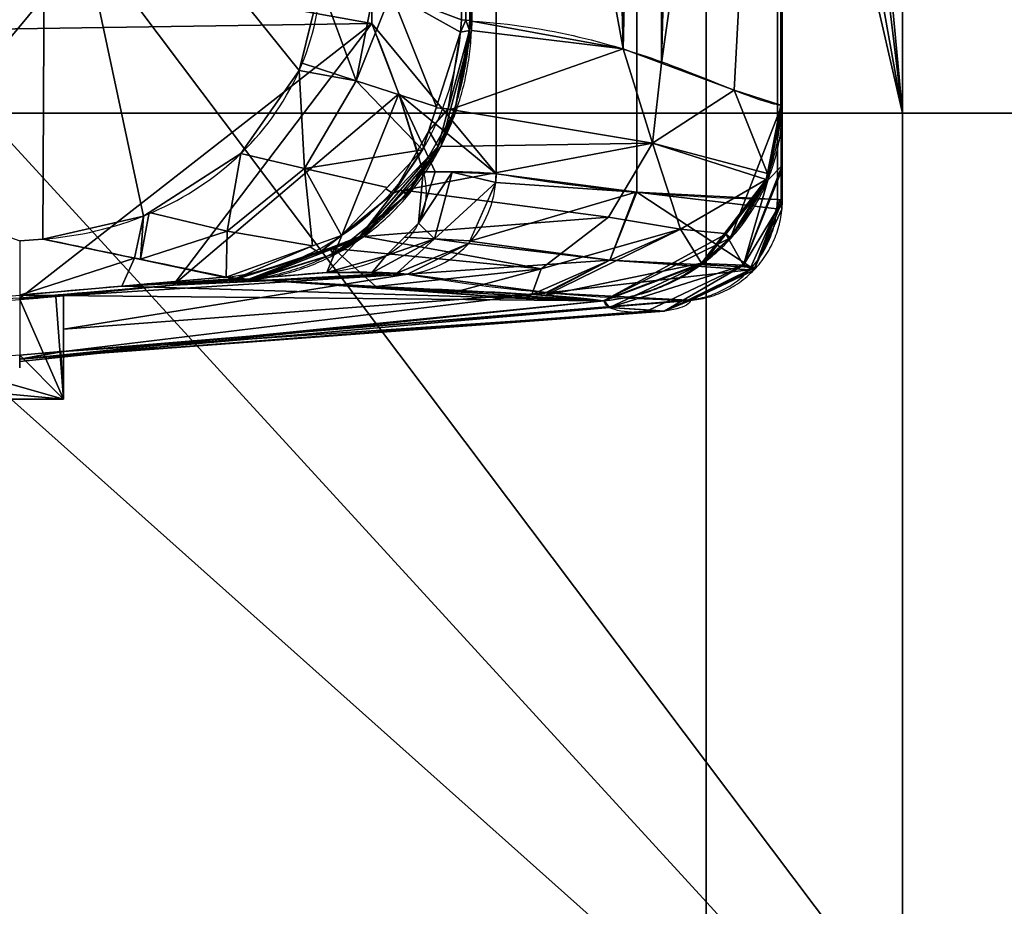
# Model space of a CAD drawing. Extents: x -271 to 271, y -255 to 247.
# Tile 13 of 21: x 87 to 185, y -167 to -79. Entities that reach past the tile are written whole.
import ezdxf

# ---------------------------------------------------------------- set-up
doc = ezdxf.new("R2010")
doc.units = 0
doc.header["$MEASUREMENT"] = 0
doc.layers.add('1', color=7, linetype='Continuous')

# ---------------------------------------------------------------- blocks, each defined once
blk = doc.blocks.new('UG_SURFACE_001')
at = {"layer": '1', "color": 253, "linetype": 'Continuous'}
for points in [[(148.407772, 96.467875, 220.840856), (162.328482, 97.19684, 282.892466), (162.328482, -97.196832, 282.892466), (148.369968, -96.464418, 220.672369)], [(148.369968, -96.464418, 220.672369), (134.416431, -94.640121, 158.474401), (134.491995, 94.652161, 158.811212), (148.407772, 96.467875, 220.840856)], [(134.416431, -94.640121, 158.474401), (134.454221, 94.646536, 158.642799), (134.491995, 94.652161, 158.811212)], [(134.416431, -94.640121, 158.474401), (134.416431, 94.640911, 158.474401), (134.454221, 94.646536, 158.642799)]]:
    blk.add_3dface(points, dxfattribs=at)
blk = doc.blocks.new('UG_SURFACE_002')
at = {"layer": '1', "color": 253, "linetype": 'Continuous'}
for points in [[(2.599296, -58.237486, 126.98698), (2.599296, 58.237486, 126.98698), (122.076303, 79.747923, 137.439862), (122.076303, -79.747923, 137.439862)], [(122.076303, -79.747923, 137.439862), (2.599296, -81.508912, 126.98698), (2.599296, -58.237486, 126.98698)]]:
    blk.add_3dface(points, dxfattribs=at)
blk = doc.blocks.new('UG_SURFACE_007')
at = {"layer": '1', "color": 253, "linetype": 'Continuous'}
for points in [[(53.733759, -89.256153, 637.263596), (89.674801, -53.097852, 634.119153), (89.674801, -53.097852, 637.797296)], [(54.022744, -89.123219, 641.475379), (53.733759, -89.256153, 637.263596), (89.674801, -53.097852, 637.797296)], [(89.674801, -53.097852, 637.797296), (89.674801, -53.097852, 641.475379), (54.022744, -89.123219, 641.475379)], [(53.737924, -89.211129, 641.475379), (5.592746, -104.070857, 641.475379), (53.631008, -89.359529, 637.272596)], [(53.631008, -89.359529, 637.272596), (53.733759, -89.256153, 637.263596), (53.737924, -89.211129, 641.475379)], [(54.022744, -89.123219, 641.475379), (53.737924, -89.211129, 641.475379), (53.733759, -89.256153, 637.263596)]]:
    blk.add_3dface(points, dxfattribs=at)
blk = doc.blocks.new('UG_SURFACE_019')
at = {"layer": '1', "color": 253, "linetype": 'Continuous'}
for points in [[(122.076303, -79.747923, 137.439862), (122.076303, 0, 137.439862), (134.416431, 0.000394, 158.474401), (134.416431, -94.640121, 158.474401)], [(134.416431, -94.640121, 158.474401), (124.760501, -86.708203, 140.102103), (122.076303, -79.747923, 137.439862)], [(128.376037, -94.422951, 144.655913), (127.184957, -94.425716, 143.002898), (124.760501, -86.708203, 140.102103)], [(124.760501, -86.708203, 140.102103), (134.416431, -94.640121, 158.474401), (128.376037, -94.422951, 144.655913)]]:
    blk.add_3dface(points, dxfattribs=at)
blk = doc.blocks.new('UG_SURFACE_021')
at = {"layer": '1', "color": 253, "linetype": 'Continuous'}
for points in [[(89.674801, -53.097852, 634.119153), (53.631008, -89.359529, 637.272596), (87.149374, -101.28285, 634.340107), (89.451857, -101.105139, 634.138703)], [(89.674801, -53.097852, 634.119153), (89.451857, -101.105139, 634.138703), (99.417165, -98.818675, 633.266807)], [(114.88761, -84.396176, 631.913364), (117.009632, -75.797506, 631.727695), (100.22492, -53.097852, 633.196175), (89.674801, -53.097852, 634.119153)], [(89.674801, -53.097852, 634.119153), (99.417165, -98.818675, 633.266807), (109.096847, -92.627816, 632.419944), (114.88761, -84.396176, 631.913364)]]:
    blk.add_3dface(points, dxfattribs=at)
blk = doc.blocks.new('UG_SURFACE_055')
at = {"layer": '1', "color": 253, "linetype": 'Continuous'}
for points in [[(162.813529, 14.142135, 348.069429), (162.813529, 0, 342.211574), (162.813529, -97.224459, 287.270457), (162.813529, 97.224467, 287.270457)], [(162.813529, 87.938584, 470.21687), (162.813529, -87.938584, 470.21687), (162.813529, -14.142135, 376.353711), (162.813529, 0, 382.211566)], [(162.813529, -97.224459, 287.270457), (162.813529, 0, 342.211574), (162.813529, -14.142135, 348.069429)], [(162.813529, -97.347446, 304.596573), (162.813529, -97.224459, 287.270457), (162.813529, -14.142135, 348.069429)], [(162.813529, -87.938584, 470.21687), (162.813529, -94.159611, 373.46521), (162.813529, -20, 362.211585), (162.813529, -14.142135, 376.353711)], [(162.813529, -14.142135, 348.069429), (162.813529, -20, 362.211585), (162.813529, -94.159611, 373.46521), (162.813529, -97.347446, 304.596573)]]:
    blk.add_3dface(points, dxfattribs=at)
blk = doc.blocks.new('UG_SURFACE_058')
at = {"layer": '1', "color": 253, "linetype": 'Continuous'}
for points in [[(28.284272, 28.28427, 30.999999), (39.999999, 0, 30.999999), (213.937938, -230.826914, 30.999999), (213.937938, 232.157499, 30.999999)], [(213.937938, -230.826914, 30.999999), (39.999999, 0, 30.999999), (28.284272, -28.28427, 30.999999)], [(-213.937938, -230.826914, 30.999999), (213.937938, -230.826914, 30.999999), (0, -39.999999, 30.999999), (-28.28427, -28.28427, 30.999999)], [(28.284272, -28.28427, 30.999999), (0, -39.999999, 30.999999), (213.937938, -230.826914, 30.999999)]]:
    blk.add_3dface(points, dxfattribs=at)
blk = doc.blocks.new('UG_SURFACE_063')
at = {"layer": '1', "color": 253, "linetype": 'Continuous'}
for points in [[(122.360863, -76.096736, 617.557466), (117.066078, -74.092954, 631.722748), (117.009632, -75.797506, 631.727695)], [(117.009632, -75.797506, 631.727695), (115.072906, -83.645329, 631.897151), (120.533064, -85.411176, 617.73783)], [(120.533064, -85.411176, 617.73783), (122.360863, -76.096736, 617.557466), (117.009632, -75.797506, 631.727695)], [(124.019861, -76.724574, 613.119125), (122.360863, -76.096736, 617.557466), (120.533064, -85.411176, 617.73783)], [(124.019861, -76.724574, 613.119125), (120.533064, -85.411176, 617.73783), (128.501013, -88.006794, 594.770074)], [(130.894542, -80.584623, 594.643056), (130.973637, -79.356194, 594.515502), (124.019861, -76.724574, 613.119125)], [(128.501013, -88.006794, 594.770074), (130.894542, -80.584623, 594.643056), (124.019861, -76.724574, 613.119125)], [(120.533064, -85.411176, 617.73783), (115.072906, -83.645329, 631.897151), (114.88761, -84.396176, 631.913364)], [(114.88761, -84.396176, 631.913364), (109.096847, -92.627816, 632.419944), (115.414366, -94.104767, 616.630554)], [(115.414366, -94.104767, 616.630554), (120.533064, -85.411176, 617.73783), (114.88761, -84.396176, 631.913364)], [(127.125248, -92.272907, 594.84309), (120.533064, -85.411176, 617.73783), (115.414366, -94.104767, 616.630554)], [(127.125248, -92.272907, 594.84309), (128.501013, -88.006794, 594.770074), (120.533064, -85.411176, 617.73783)], [(109.096847, -92.627816, 632.419944), (99.983431, -98.456502, 633.217275), (107.723251, -100.314967, 614.331484)], [(107.723251, -100.314967, 614.331484), (115.414366, -94.104767, 616.630554), (109.096847, -92.627816, 632.419944)], [(115.414366, -94.104767, 616.630554), (123.597808, -95.994964, 594.236255), (127.125248, -92.272907, 594.84309)], [(115.414366, -94.104767, 616.630554), (107.723251, -100.314967, 614.331484), (116.199084, -101.792671, 592.94796)], [(119.086847, -100.754805, 593.460262), (123.597808, -95.994964, 594.236255), (115.414366, -94.104767, 616.630554)], [(116.199084, -101.792671, 592.94796), (119.086847, -100.754805, 593.460262), (115.414366, -94.104767, 616.630554)], [(99.983431, -98.456502, 633.217275), (99.417165, -98.818675, 633.266807), (99.142663, -103.110351, 611.383379)], [(99.142663, -103.110351, 611.383379), (107.723251, -100.314967, 614.331484), (99.983431, -98.456502, 633.217275)], [(99.417165, -98.818675, 633.266807), (89.451857, -101.105139, 634.138703), (98.546103, -102.986909, 612.784147)], [(98.546103, -102.986909, 612.784147), (99.142663, -103.110351, 611.383379), (99.417165, -98.818675, 633.266807)], [(107.723251, -100.314967, 614.331484), (99.142663, -103.110351, 611.383379), (107.640348, -104.868688, 591.429651)], [(107.640348, -104.868688, 591.429651), (116.199084, -101.792671, 592.94796), (107.723251, -100.314967, 614.331484)]]:
    blk.add_3dface(points, dxfattribs=at)
blk = doc.blocks.new('UG_SURFACE_091')
at = {"layer": '1', "color": 253, "linetype": 'Continuous'}
for points in [[(98.546103, -102.986909, 612.784147), (89.451857, -101.105139, 634.138703), (87.149374, -101.28285, 634.340107), (87.149374, -106.656179, 591.58349)], [(98.546103, -102.986909, 612.784147), (87.149374, -106.656179, 591.58349), (97.280845, -105.773315, 591.499984)], [(98.546103, -102.986909, 612.784147), (97.280845, -105.773315, 591.499984), (107.412308, -104.890451, 591.416419)], [(107.412308, -104.890451, 591.416419), (107.527755, -104.879916, 591.41928), (107.640348, -104.868688, 591.429651), (98.546103, -102.986909, 612.784147)]]:
    blk.add_3dface(points, dxfattribs=at)
blk = doc.blocks.new('UG_SURFACE_119')
at = {"layer": '1', "color": 253, "linetype": 'Continuous'}
for points in [[(102.390721, -105.684698, 144.611359), (117.632046, -104.408778, 145.580247), (124.562152, -104.475103, 156.75132)], [(124.562152, -104.475103, 156.75132), (125.61357, -104.598887, 160.460621), (102.390721, -105.684698, 144.611359)], [(125.61357, -104.598887, 160.460621), (139.528155, -106.422335, 222.65783), (91.506764, -110.036336, 208.618119)], [(125.61357, -104.598887, 160.460621), (91.506764, -106.727362, 146.042407), (102.390721, -105.684698, 144.611359)], [(91.506764, -110.036336, 208.618119), (91.506764, -106.727362, 146.042407), (125.61357, -104.598887, 160.460621)], [(108.872637, -105.007552, 587.537229), (107.412308, -104.890451, 591.416419), (97.280845, -105.773315, 591.499984)], [(97.280845, -105.773315, 591.499984), (109.875314, -105.086721, 584.853947), (108.872637, -105.007552, 587.537229)], [(110.11903, -105.102643, 584.250689), (109.875314, -105.086721, 584.853947), (97.280845, -105.773315, 591.499984)], [(110.371225, -105.117507, 583.650768), (110.11903, -105.102643, 584.250689), (97.280845, -105.773315, 591.499984)], [(97.280845, -105.773315, 591.499984), (145.021692, -107.230529, 470.854342), (110.371225, -105.117507, 583.650768)], [(133.754194, -106.753118, 512.034297), (122.486681, -105.798125, 553.217411), (110.371225, -105.117507, 583.650768)], [(110.371225, -105.117507, 583.650768), (145.021692, -107.230529, 470.854342), (133.754194, -106.753118, 512.034297)], [(87.149374, -106.960401, 143.642411), (102.390721, -105.684698, 144.611359), (91.506764, -106.727362, 146.042407)], [(145.021692, -107.230529, 470.854342), (97.280845, -105.773315, 591.499984), (87.149374, -106.656179, 591.58349)], [(139.528155, -106.422335, 222.65783), (153.442562, -107.156239, 284.85617), (91.506764, -112.242728, 271.24241)], [(91.506764, -112.242728, 271.24241), (91.506764, -110.036336, 208.618119), (139.528155, -106.422335, 222.65783)], [(137.97456, -106.594853, 506.83248), (122.486681, -105.798125, 553.217411), (133.754194, -106.753118, 512.034297)], [(145.021692, -107.230529, 470.854342), (87.149374, -106.656179, 591.58349), (87.149374, -113.247484, 431.480139)], [(91.506764, -106.727362, 146.042407), (90.744466, -106.794186, 146.042407), (87.149374, -106.960401, 143.642411)], [(87.149374, -107.035056, 144.842386), (87.149374, -106.960401, 143.642411), (90.744466, -106.794186, 146.042407)], [(90.744466, -106.794186, 146.042407), (87.149374, -107.109308, 146.042407), (87.149374, -107.035056, 144.842386)], [(87.149374, -112.999044, 367.621094), (145.669997, -107.897274, 442.809135), (145.135269, -107.222497, 470.790178)], [(87.149374, -112.999044, 367.621094), (145.135269, -107.222497, 470.790178), (145.124525, -107.222967, 470.806032)], [(145.124525, -107.222967, 470.806032), (145.040706, -107.229397, 470.836431), (87.149374, -112.999044, 367.621094)], [(87.149374, -113.247484, 431.480139), (87.149374, -112.999044, 367.621094), (145.040706, -107.229397, 470.836431)], [(145.040706, -107.229397, 470.836431), (145.024687, -107.230447, 470.848233), (87.149374, -113.247484, 431.480139)], [(87.149374, -113.247484, 431.480139), (145.024687, -107.230447, 470.848233), (145.021692, -107.230529, 470.854342)], [(91.506764, -112.242728, 271.24241), (153.442562, -107.156239, 284.85617), (153.624222, -107.164845, 285.946786)], [(153.624222, -107.164845, 285.946786), (153.685093, -107.183993, 287.05132), (91.506764, -112.242728, 271.24241)], [(153.685093, -107.183993, 287.05132), (151.098862, -108.252667, 354.115248), (91.506764, -112.242728, 271.24241)], [(133.754194, -106.753118, 512.034297), (145.021692, -107.230529, 470.854342), (137.97456, -106.594853, 506.83248)], [(87.149374, -112.999044, 367.621094), (150.272653, -108.198576, 367.613435), (145.669997, -107.897274, 442.809135)], [(151.098862, -108.252667, 354.115248), (150.272653, -108.198576, 367.613435), (87.149374, -112.999044, 367.621094)], [(91.506764, -112.242728, 271.24241), (151.098862, -108.252667, 354.115248), (87.149374, -112.999044, 367.621094)], [(87.149374, -112.999044, 367.621094), (91.223679, -112.267502, 271.24241), (91.506764, -112.242728, 271.24241)], [(87.149374, -112.999044, 367.621094), (87.149374, -112.624086, 271.24241), (91.223679, -112.267502, 271.24241)]]:
    blk.add_3dface(points, dxfattribs=at)
blk = doc.blocks.new('UG_SURFACE_142')
at = {"layer": '1', "color": 253, "linetype": 'Continuous'}
for points in [[(79.999998, -88.619024, -123.000003), (79.999998, 88.619024, -123.000003), (153.500006, 0, -123.000003)], [(166.500002, 0, -123.000003), (174.75, 88.619024, -123.000003), (174.75, -88.619024, -123.000003)], [(174.75, 88.619024, -123.000003), (214.674816, 88.619024, -123.000003), (214.674816, -88.619024, -123.000003), (174.75, -88.619024, -123.000003)], [(153.500006, 0, -123.000003), (155.249998, -4.224874, -123.000003), (155.249998, -88.619024, -123.000003), (79.999998, -88.619024, -123.000003)], [(174.75, -88.619024, -123.000003), (164.5962, -4.596194, -123.000003), (166.500002, 0, -123.000003)], [(174.75, -88.619024, -123.000003), (155.249998, -88.619024, -123.000003), (155.249998, -4.224874, -123.000003), (155.403808, -4.596194, -123.000003)], [(174.75, -88.619024, -123.000003), (155.403808, -4.596194, -123.000003), (159.999996, -6.5, -123.000003)], [(174.75, -88.619024, -123.000003), (159.999996, -6.5, -123.000003), (164.5962, -4.596194, -123.000003)], [(79.999998, -88.619024, -123.000003), (155.249998, -88.619024, -123.000003), (155.249998, -173.869029, -123.000003), (79.999998, -173.869029, -123.000003)], [(155.249998, -88.619024, -123.000003), (174.75, -88.619024, -123.000003), (174.75, -173.869029, -123.000003), (155.249998, -173.869029, -123.000003)], [(174.75, -88.619024, -123.000003), (214.674816, -88.619024, -123.000003), (214.674816, -173.869029, -123.000003), (174.75, -173.869029, -123.000003)]]:
    blk.add_3dface(points, dxfattribs=at)
blk = doc.blocks.new('UG_SURFACE_145')
at = {"layer": '1', "color": 253, "linetype": 'Continuous'}
for points in [[(161.36691, -95.279582, 470.435113), (162.748948, -87.886319, 471.313059), (157.679215, -100.991949, 471.361011)], [(157.679215, -100.991949, 471.361011), (162.748948, -87.886319, 471.313059), (161.214188, -95.212117, 472.535729)], [(162.748948, -87.886319, 471.313059), (162.675187, -87.82661, 472.565204), (161.214188, -95.212117, 472.535729)], [(161.36691, -95.279582, 470.435113), (162.813529, -87.938584, 470.21687), (162.748948, -87.886319, 471.313059)], [(161.214188, -95.212117, 472.535729), (157.065317, -100.564383, 472.149014), (157.679215, -100.991949, 471.361011)], [(157.679215, -100.991949, 471.361011), (157.206953, -100.612119, 470.593631), (161.36691, -95.279582, 470.435113)], [(157.206953, -100.612119, 470.593631), (157.679215, -100.991949, 471.361011), (145.079002, -107.226461, 470.822543)], [(145.079002, -107.226461, 470.822543), (154.938087, -103.520513, 470.680118), (157.206953, -100.612119, 470.593631)], [(157.679215, -100.991949, 471.361011), (157.065317, -100.564383, 472.149014), (154.798985, -103.488065, 471.937776)], [(154.798985, -103.488065, 471.937776), (145.079002, -107.226461, 470.822543), (157.679215, -100.991949, 471.361011)], [(154.798985, -103.488065, 471.937776), (145.021692, -107.230529, 470.854342), (145.02427, -107.230492, 470.847934)], [(154.798985, -103.488065, 471.937776), (145.02427, -107.230492, 470.847934), (145.040706, -107.229397, 470.836431)], [(154.798985, -103.488065, 471.937776), (145.040706, -107.229397, 470.836431), (145.079002, -107.226461, 470.822543)], [(145.079002, -107.226461, 470.822543), (145.124525, -107.222967, 470.806032), (154.938087, -103.520513, 470.680118)], [(145.124525, -107.222967, 470.806032), (145.135269, -107.222497, 470.790178), (154.938087, -103.520513, 470.680118)]]:
    blk.add_3dface(points, dxfattribs=at)
blk = doc.blocks.new('UG_SURFACE_147')
at = {"layer": '1', "color": 253, "linetype": 'Continuous'}
for points in [[(147.028714, -82.255706, 548.827589), (132.005975, -79.486787, 591.776431), (131.980896, -80.442697, 591.791034)], [(147.028714, -82.255706, 548.827589), (131.980896, -80.442697, 591.791034), (129.901648, -88.255852, 591.148794)], [(129.901648, -88.255852, 591.148794), (149.93073, -91.594554, 533.005655), (147.028714, -82.255706, 548.827589)], [(149.93073, -91.594554, 533.005655), (150.819689, -83.661646, 533.053517), (147.028714, -82.255706, 548.827589)], [(158.031553, -86.33627, 503.045261), (150.819689, -83.661646, 533.053517), (149.93073, -91.594554, 533.005655)], [(158.031553, -86.33627, 503.045261), (149.93073, -91.594554, 533.005655), (161.332369, -94.614677, 472.538114)], [(161.332369, -94.614677, 472.538114), (162.675187, -87.82661, 472.565204), (158.031553, -86.33627, 503.045261)], [(149.93073, -91.594554, 533.005655), (129.901648, -88.255852, 591.148794), (128.92276, -91.934219, 590.846479)], [(125.22164, -96.250713, 589.454591), (145.567283, -98.927528, 532.055497), (149.93073, -91.594554, 533.005655)], [(149.93073, -91.594554, 533.005655), (128.92276, -91.934219, 590.846479), (125.22164, -96.250713, 589.454591)], [(149.93073, -91.594554, 533.005655), (145.567283, -98.927528, 532.055497), (152.710155, -100.113332, 502.45136)], [(161.214188, -95.212117, 472.535729), (161.332369, -94.614677, 472.538114), (149.93073, -91.594554, 533.005655)], [(161.214188, -95.212117, 472.535729), (149.93073, -91.594554, 533.005655), (152.710155, -100.113332, 502.45136)], [(152.710155, -100.113332, 502.45136), (157.065317, -100.564383, 472.149014), (161.214188, -95.212117, 472.535729)], [(145.567283, -98.927528, 532.055497), (125.22164, -96.250713, 589.454591), (121.2634, -100.867085, 587.966084)], [(138.881296, -104.071058, 530.456424), (145.567283, -98.927528, 532.055497), (121.2634, -100.867085, 587.966084)], [(152.710155, -100.113332, 502.45136), (145.567283, -98.927528, 532.055497), (138.881296, -104.071058, 530.456424)], [(137.974665, -106.594853, 506.83248), (139.296919, -106.714122, 500.081837), (152.710155, -100.113332, 502.45136)], [(137.974665, -106.594853, 506.83248), (152.710155, -100.113332, 502.45136), (138.881296, -104.071058, 530.456424)], [(154.798985, -103.488065, 471.937776), (152.710155, -100.113332, 502.45136), (139.296919, -106.714122, 500.081837)], [(154.798985, -103.488065, 471.937776), (157.065317, -100.564383, 472.149014), (152.710155, -100.113332, 502.45136)], [(121.2634, -100.867085, 587.966084), (118.28576, -102.02904, 586.786389), (138.881296, -104.071058, 530.456424)], [(118.28576, -102.02904, 586.786389), (110.371225, -105.117507, 583.650768), (122.4868, -105.798118, 553.217411)], [(122.4868, -105.798118, 553.217411), (138.881296, -104.071058, 530.456424), (118.28576, -102.02904, 586.786389)], [(139.296919, -106.714122, 500.081837), (145.021692, -107.230529, 470.854342), (154.798985, -103.488065, 471.937776)], [(122.4868, -105.798118, 553.217411), (130.781323, -106.224805, 528.375983), (138.881296, -104.071058, 530.456424)], [(138.881296, -104.071058, 530.456424), (130.781323, -106.224805, 528.375983), (137.974665, -106.594853, 506.83248)]]:
    blk.add_3dface(points, dxfattribs=at)
blk = doc.blocks.new('UG_SURFACE_151')
at = {"layer": '1', "color": 253, "linetype": 'Continuous'}
for points in [[(131.80092, 79.425424, 592.302263), (131.400093, 79.392999, 593.37461), (124.019861, -76.724574, 613.119125), (130.973637, -79.356194, 594.515502)], [(124.019861, -76.724574, 613.119125), (131.400093, 79.392999, 593.37461), (130.973637, 79.356194, 594.515502), (124.019861, 76.724574, 613.119125)], [(130.973637, -79.356194, 594.515502), (131.400093, -79.392999, 593.37461), (131.80092, 79.425424, 592.302263)], [(131.400093, -79.392999, 593.37461), (131.80092, -79.425424, 592.302263), (131.80092, 79.425424, 592.302263)], [(124.019861, 76.724574, 613.119125), (117.066078, 74.092954, 631.722748), (117.066078, -74.092954, 631.722748), (124.019861, -76.724574, 613.119125)]]:
    blk.add_3dface(points, dxfattribs=at)
blk = doc.blocks.new('UG_SURFACE_159')
at = {"layer": '1', "color": 253, "linetype": 'Continuous'}
for points in [[(162.813529, -93.81289, 378.862321), (162.813529, -87.938584, 470.21687), (161.36691, -95.279582, 470.435113)], [(162.813529, -94.159931, 373.46521), (162.813529, -93.81289, 378.862321), (158.955961, -103.683807, 378.897488)], [(158.955961, -103.683807, 378.897488), (162.813529, -93.81289, 378.862321), (161.36691, -95.279582, 470.435113)], [(162.813529, -97.347558, 304.596573), (162.813529, -94.159931, 373.46521), (158.955961, -103.683807, 378.897488)], [(161.36691, -95.279582, 470.435113), (157.206953, -100.612119, 470.593631), (158.955961, -103.683807, 378.897488)], [(158.955961, -103.683807, 378.897488), (160.094917, -103.936464, 287.122756), (162.813529, -97.347558, 304.596573)], [(162.813529, -97.347558, 304.596573), (160.094917, -103.936464, 287.122756), (162.770182, -98.154366, 287.250012)], [(162.770182, -98.154366, 287.250012), (162.813529, -97.224459, 287.270457), (162.813529, -97.347558, 304.596573)], [(158.955961, -103.683807, 378.897488), (157.206953, -100.612119, 470.593631), (154.938087, -103.520513, 470.680118)], [(154.938087, -103.520513, 470.680118), (145.135269, -107.222497, 470.790178), (145.669818, -107.897289, 442.809135)], [(158.955961, -103.683807, 378.897488), (154.938087, -103.520513, 470.680118), (145.669818, -107.897289, 442.809135)], [(145.669818, -107.897289, 442.809135), (149.580345, -108.153246, 378.925115), (158.955961, -103.683807, 378.897488)], [(158.955961, -103.683807, 378.897488), (149.580345, -108.153246, 378.925115), (151.099026, -108.252652, 354.115278)], [(159.969181, -104.208231, 287.116796), (158.955961, -103.683807, 378.897488), (151.099026, -108.252652, 354.115278)], [(151.099026, -108.252652, 354.115278), (153.685093, -107.183993, 287.05132), (159.969181, -104.208231, 287.116796)], [(159.969181, -104.208231, 287.116796), (160.094917, -103.936464, 287.122756), (158.955961, -103.683807, 378.897488)]]:
    blk.add_3dface(points, dxfattribs=at)
blk = doc.blocks.new('UG_SURFACE_162')
at = {"layer": '1', "color": 253, "linetype": 'Continuous'}
for points in [[(162.675187, 0, 472.565204), (162.675187, 87.82661, 472.565204), (155.214369, 85.206695, 516.936839)], [(155.214369, 85.206695, 516.936839), (150.815547, 83.749153, 533.056557), (150.814801, -83.659865, 533.073545)], [(155.214369, 85.206695, 516.936839), (150.814801, -83.659865, 533.073545), (162.675187, 0, 472.565204)], [(150.815547, 83.749153, 533.056557), (142.880902, 81.120022, 562.13361), (147.02861, -82.255721, 548.827589)], [(147.02861, -82.255721, 548.827589), (150.814801, -83.659865, 533.073545), (150.815547, 83.749153, 533.056557)], [(132.005975, 0, 591.776431), (147.02861, -82.255721, 548.827589), (142.880902, 81.120022, 562.13361)], [(142.880902, 81.120022, 562.13361), (132.005975, 79.486787, 591.776431), (132.005975, 0, 591.776431)], [(132.005975, 0, 591.776431), (132.005975, -79.486787, 591.776431), (147.02861, -82.255721, 548.827589)], [(162.675187, 0, 472.565204), (150.814801, -83.659865, 533.073545), (158.031553, -86.33627, 503.045261)], [(158.031553, -86.33627, 503.045261), (162.675187, -87.82661, 472.565204), (162.675187, 0, 472.565204)]]:
    blk.add_3dface(points, dxfattribs=at)
blk = doc.blocks.new('UG_SURFACE_164')
at = {"layer": '1', "color": 253, "linetype": 'Continuous'}
for points in [[(2.599296, -81.508912, 126.98698), (122.076303, -79.747923, 137.439862), (87.149374, -106.960401, 143.642411), (18.23904, -110.276423, 138.411254)], [(122.076303, -79.747923, 137.439862), (102.390721, -105.684698, 144.611359), (87.149374, -106.960401, 143.642411)], [(102.390721, -105.684698, 144.611359), (122.076303, -79.747923, 137.439862), (124.760501, -86.708203, 140.102103)], [(117.632046, -104.408778, 145.580247), (102.390721, -105.684698, 144.611359), (124.760501, -86.708203, 140.102103)], [(117.632046, -104.408778, 145.580247), (124.760501, -86.708203, 140.102103), (127.184957, -94.425716, 143.002898)], [(127.184957, -94.425716, 143.002898), (126.719698, -99.52376, 144.727722), (123.49081, -102.767736, 145.553678), (117.632046, -104.408778, 145.580247)]]:
    blk.add_3dface(points, dxfattribs=at)
blk = doc.blocks.new('UG_SURFACE_166')
at = {"layer": '1', "color": 253, "linetype": 'Continuous'}
for points in [[(91.506764, -116.979539, 146.042407), (91.506764, -106.727362, 146.042407), (91.506764, -110.036336, 208.618119)], [(91.506764, -110.036336, 208.618119), (91.506764, -112.242728, 271.24241), (91.506764, -116.979539, 271.24241), (91.506764, -116.979539, 146.042407)]]:
    blk.add_3dface(points, dxfattribs=at)
blk = doc.blocks.new('UG_SURFACE_168')
at = {"layer": '1', "color": 253, "linetype": 'Continuous'}
for points in [[(132.005975, 0, 591.776431), (131.901562, 79.456627, 592.038691), (131.80092, 79.425424, 592.302263)], [(131.80092, 79.425424, 592.302263), (131.80092, 0, 592.302263), (132.005975, 0, 591.776431)], [(132.005975, 0, 591.776431), (132.005975, 79.486787, 591.776431), (131.901562, 79.456627, 592.038691)], [(131.80092, -79.425424, 592.302263), (131.901562, -79.456627, 592.038691), (132.005975, 0, 591.776431)], [(132.005975, 0, 591.776431), (131.80092, 0, 592.302263), (131.80092, -79.425424, 592.302263)], [(131.901562, -79.456627, 592.038691), (132.005975, -79.486787, 591.776431), (132.005975, 0, 591.776431)]]:
    blk.add_3dface(points, dxfattribs=at)
blk = doc.blocks.new('UG_SURFACE_176')
at = {"layer": '1', "color": 253, "linetype": 'Continuous'}
for points in [[(162.287593, -98.104849, 282.898933), (162.571266, -97.210661, 285.083801), (160.078228, -103.953652, 285.274506)], [(160.078228, -103.953652, 285.274506), (162.571266, -97.210661, 285.083801), (162.770182, -98.154366, 287.250012)], [(162.287593, -98.104849, 282.898933), (162.328482, -97.19684, 282.892466), (162.571266, -97.210661, 285.083801)], [(162.571266, -97.210661, 285.083801), (162.813529, -97.224459, 287.270457), (162.770182, -98.154366, 287.250012)], [(160.078228, -103.953652, 285.274506), (159.684375, -103.901945, 283.465594), (162.287593, -98.104849, 282.898933)], [(162.770182, -98.154366, 287.250012), (160.094917, -103.936464, 287.122756), (160.078228, -103.953652, 285.274506)], [(153.442562, -107.156239, 284.85617), (159.567297, -104.162648, 283.491075), (160.078228, -103.953652, 285.274506)], [(160.078228, -103.953652, 285.274506), (153.563946, -107.170127, 285.954833), (153.442562, -107.156239, 284.85617)], [(153.685093, -107.183993, 287.05132), (153.563946, -107.170127, 285.954833), (160.078228, -103.953652, 285.274506)], [(160.078228, -103.953652, 285.274506), (159.969181, -104.208231, 287.116796), (153.685093, -107.183993, 287.05132)], [(159.567297, -104.162648, 283.491075), (159.684375, -103.901945, 283.465594), (160.078228, -103.953652, 285.274506)], [(160.078228, -103.953652, 285.274506), (160.094917, -103.936464, 287.122756), (159.969181, -104.208231, 287.116796)]]:
    blk.add_3dface(points, dxfattribs=at)
blk = doc.blocks.new('UG_SURFACE_190')
at = {"layer": '1', "color": 253, "linetype": 'Continuous'}
for points in [[(91.223679, -112.267502, 271.24241), (87.149374, -112.624086, 271.24241), (91.506764, -116.979539, 271.24241)], [(91.506764, -116.979539, 271.24241), (91.506764, -112.242728, 271.24241), (91.223679, -112.267502, 271.24241)], [(87.149374, -112.624086, 271.24241), (63.490726, -114.412032, 271.24241), (91.506764, -116.979539, 271.24241)], [(91.506764, -116.979539, 271.24241), (63.490726, -114.412032, 271.24241), (-8.788262, -116.392136, 271.24241)], [(-8.788262, -116.392136, 271.24241), (-91.693237, -116.979539, 271.24241), (91.506764, -116.979539, 271.24241)]]:
    blk.add_3dface(points, dxfattribs=at)
blk = doc.blocks.new('UG_SURFACE_195')
at = {"layer": '1', "color": 253, "linetype": 'Continuous'}
for points in [[(134.379849, -95.484272, 158.474565), (134.416431, -94.640121, 158.474401), (148.286283, -96.453428, 220.299304)], [(131.79937, -101.324044, 159.002036), (134.379849, -95.484272, 158.474565), (148.286283, -96.453428, 220.299304)], [(148.286283, -96.453428, 220.299304), (145.715073, -103.186496, 220.73698), (131.79937, -101.324044, 159.002036)], [(145.715073, -103.186496, 220.73698), (148.286283, -96.453428, 220.299304), (148.369968, -96.464373, 220.672354)], [(159.684375, -103.901945, 283.465594), (145.715073, -103.186496, 220.73698), (148.369968, -96.464373, 220.672354)], [(148.369968, -96.464373, 220.672354), (162.287593, -98.104849, 282.898933), (159.684375, -103.901945, 283.465594)], [(148.369968, -96.464373, 220.672354), (162.328482, -97.19684, 282.892466), (162.287593, -98.104849, 282.898933)], [(125.613734, -104.598872, 160.460591), (131.698355, -101.552643, 159.022674), (145.715073, -103.186496, 220.73698)], [(131.698355, -101.552643, 159.022674), (131.79937, -101.324044, 159.002036), (145.715073, -103.186496, 220.73698)], [(145.715073, -103.186496, 220.73698), (139.400378, -106.405593, 222.08716), (125.613734, -104.598872, 160.460591)], [(139.528051, -106.422327, 222.657859), (139.400378, -106.405593, 222.08716), (145.715073, -103.186496, 220.73698)], [(139.528051, -106.422327, 222.657859), (145.715073, -103.186496, 220.73698), (159.567297, -104.162648, 283.491075)], [(145.715073, -103.186496, 220.73698), (159.684375, -103.901945, 283.465594), (159.567297, -104.162648, 283.491075)], [(159.567297, -104.162648, 283.491075), (153.442562, -107.156239, 284.85617), (139.528051, -106.422327, 222.657859)]]:
    blk.add_3dface(points, dxfattribs=at)
blk = doc.blocks.new('UG_SURFACE_202')
at = {"layer": '1', "color": 253, "linetype": 'Continuous'}
for points in [[(162.675187, -87.82661, 472.565204), (162.783369, -87.882482, 471.314877), (162.813529, 0, 470.21687)], [(162.813529, 0, 470.21687), (162.675187, 0, 472.565204), (162.675187, -87.82661, 472.565204)], [(162.783369, -87.882482, 471.314877), (162.813529, -87.938584, 470.21687), (162.813529, 0, 470.21687)]]:
    blk.add_3dface(points, dxfattribs=at)
blk = doc.blocks.new('UG_SURFACE_208')
at = {"layer": '1', "color": 253, "linetype": 'Continuous'}
blk.add_3dface([(91.506764, -116.979539, 271.24241), (-91.693237, -116.979539, 271.24241), (-91.693237, -116.979539, 146.042407), (91.506764, -116.979539, 146.042407)], dxfattribs=at)
blk = doc.blocks.new('UG_SURFACE_213')
at = {"layer": '1', "color": 253, "linetype": 'Continuous'}
for points in [[(126.719624, -99.523708, 144.727781), (128.376037, -94.422907, 144.655913), (130.065128, -94.483644, 148.519993)], [(126.719624, -99.523708, 144.727781), (127.184957, -94.425716, 143.002898), (128.376037, -94.422907, 144.655913)], [(130.065128, -94.483644, 148.519993), (128.320873, -101.096541, 149.428889), (126.719624, -99.523708, 144.727781)], [(128.320873, -101.096541, 149.428889), (130.065128, -94.483644, 148.519993), (134.379953, -95.484279, 158.47455)], [(130.065128, -94.483644, 148.519993), (134.416446, -94.640121, 158.474386), (134.379953, -95.484279, 158.47455)], [(134.379953, -95.484279, 158.47455), (131.817594, -101.283312, 158.998296), (128.320873, -101.096541, 149.428889)], [(128.320873, -101.096541, 149.428889), (125.342637, -100.907184, 145.08), (126.719624, -99.523708, 144.727781)], [(124.562137, -104.475103, 156.75132), (122.10054, -104.451545, 152.783304), (128.320873, -101.096541, 149.428889)], [(128.320873, -101.096541, 149.428889), (122.10054, -104.451545, 152.783304), (123.49081, -102.767736, 145.553678)], [(123.49081, -102.767736, 145.553678), (125.342637, -100.907184, 145.08), (128.320873, -101.096541, 149.428889)], [(124.562137, -104.475103, 156.75132), (128.320873, -101.096541, 149.428889), (131.698519, -101.552807, 159.022629)], [(131.698519, -101.552807, 159.022629), (125.61357, -104.598887, 160.460621), (124.562137, -104.475103, 156.75132)], [(128.320873, -101.096541, 149.428889), (131.817594, -101.283312, 158.998296), (131.698519, -101.552807, 159.022629)], [(122.10054, -104.451545, 152.783304), (117.632046, -104.408778, 145.580247), (123.49081, -102.767736, 145.553678)]]:
    blk.add_3dface(points, dxfattribs=at)
blk = doc.blocks.new('UG_SURFACE_215')
at = {"layer": '1', "color": 253, "linetype": 'Continuous'}
for points in [[(131.400093, -79.393007, 593.37461), (130.973637, -79.356194, 594.515502), (130.894542, -80.584623, 594.643056)], [(131.400093, -79.393007, 593.37461), (130.894542, -80.584623, 594.643056), (131.773591, -80.417097, 592.320919)], [(131.773591, -80.417097, 592.320919), (131.80092, -79.425424, 592.302263), (131.400093, -79.393007, 593.37461)], [(130.894542, -80.584623, 594.643056), (128.47589, -88.084705, 594.771385), (129.66454, -88.206418, 591.759384)], [(129.66454, -88.206418, 591.759384), (131.773591, -80.417097, 592.320919), (130.894542, -80.584623, 594.643056)], [(129.66454, -88.206418, 591.759384), (128.47589, -88.084705, 594.771385), (127.738893, -90.370066, 594.810545)], [(127.738893, -90.370066, 594.810545), (128.660887, -91.913201, 591.492176), (129.66454, -88.206418, 591.759384)], [(124.197349, -96.599676, 593.678772), (127.738893, -90.370066, 594.810545), (127.125263, -92.272915, 594.84309)], [(128.660887, -91.913201, 591.492176), (127.738893, -90.370066, 594.810545), (124.197349, -96.599676, 593.678772)], [(127.125263, -92.272915, 594.84309), (123.478808, -96.120551, 594.21581), (124.197349, -96.599676, 593.678772)], [(124.197349, -96.599676, 593.678772), (124.922596, -96.214168, 590.220094), (128.660887, -91.913201, 591.492176)], [(119.086854, -100.754812, 593.460262), (116.862439, -102.472313, 591.113448), (124.197349, -96.599676, 593.678772)], [(124.197349, -96.599676, 593.678772), (116.862439, -102.472313, 591.113448), (120.899528, -100.842759, 588.851094)], [(124.197349, -96.599676, 593.678772), (123.478808, -96.120551, 594.21581), (119.086854, -100.754812, 593.460262)], [(120.899528, -100.842759, 588.851094), (124.922596, -96.214168, 590.220094), (124.197349, -96.599676, 593.678772)], [(119.086854, -100.754812, 593.460262), (115.980804, -101.871125, 592.909217), (116.862439, -102.472313, 591.113448)], [(116.862439, -102.472313, 591.113448), (117.893629, -101.999938, 587.761223), (120.899528, -100.842759, 588.851094)], [(115.980804, -101.871125, 592.909217), (107.640348, -104.868688, 591.429651), (108.653657, -104.989886, 588.120759)], [(108.653657, -104.989886, 588.120759), (116.862439, -102.472313, 591.113448), (115.980804, -101.871125, 592.909217)], [(116.862439, -102.472313, 591.113448), (108.653657, -104.989886, 588.120759), (108.873345, -105.007485, 587.537467)], [(108.873345, -105.007485, 587.537467), (109.875314, -105.086721, 584.853947), (117.893629, -101.999938, 587.761223)], [(117.893629, -101.999938, 587.761223), (116.862439, -102.472313, 591.113448), (108.873345, -105.007485, 587.537467)], [(107.527763, -104.879923, 591.41922), (107.412308, -104.890458, 591.416419), (108.653657, -104.989886, 588.120759)], [(108.653657, -104.989886, 588.120759), (107.640348, -104.868688, 591.429651), (107.527763, -104.879923, 591.41922)]]:
    blk.add_3dface(points, dxfattribs=at)
blk = doc.blocks.new('UG_SURFACE_223')
at = {"layer": '1', "color": 253, "linetype": 'Continuous'}
for points in [[(162.691206, 97.205341, 285.061806), (162.691206, -97.205341, 285.061806), (162.328482, -97.196832, 282.892466), (162.328482, 0.000004, 282.892466)], [(162.813529, 0.000004, 287.270457), (162.813529, -97.224459, 287.270457), (162.691206, 97.205341, 285.061806)], [(162.691206, 97.205341, 285.061806), (162.813529, -97.224459, 287.270457), (162.691206, -97.205341, 285.061806)]]:
    blk.add_3dface(points, dxfattribs=at)
blk = doc.blocks.new('UG_SURFACE_233')
at = {"layer": '1', "color": 253, "linetype": 'Continuous'}
for points in [[(131.980896, -80.442697, 591.791034), (131.90344, -79.456106, 592.039347), (130.328059, -88.395335, 591.671169)], [(130.328059, -88.395335, 591.671169), (131.90344, -79.456106, 592.039347), (131.773591, -80.417097, 592.320919)], [(131.90344, -79.456106, 592.039347), (131.80092, -79.425424, 592.302263), (131.773591, -80.417097, 592.320919)], [(131.980896, -80.442697, 591.791034), (132.005975, -79.486787, 591.776431), (131.90344, -79.456106, 592.039347)], [(131.773591, -80.417097, 592.320919), (129.66454, -88.206418, 591.759384), (130.328059, -88.395335, 591.671169)], [(130.328059, -88.395335, 591.671169), (129.901648, -88.255852, 591.148794), (131.980896, -80.442697, 591.791034)], [(128.92276, -91.934219, 590.846479), (130.328059, -88.395335, 591.671169), (125.559956, -96.719779, 590.041041)], [(125.559956, -96.719779, 590.041041), (130.328059, -88.395335, 591.671169), (128.660887, -91.913201, 591.492176)], [(130.328059, -88.395335, 591.671169), (129.66454, -88.206418, 591.759384), (128.660887, -91.913201, 591.492176)], [(128.92276, -91.934219, 590.846479), (129.901648, -88.255852, 591.148794), (130.328059, -88.395335, 591.671169)], [(128.660887, -91.913201, 591.492176), (124.922596, -96.214168, 590.220094), (125.559956, -96.719779, 590.041041)], [(125.559956, -96.719779, 590.041041), (125.22164, -96.250713, 589.454591), (128.92276, -91.934219, 590.846479)], [(125.559956, -96.719779, 590.041041), (124.922596, -96.214168, 590.220094), (120.899528, -100.842759, 588.851094)], [(121.2634, -100.867085, 587.966084), (125.22164, -96.250713, 589.454591), (125.559956, -96.719779, 590.041041)], [(125.559956, -96.719779, 590.041041), (118.274182, -102.587163, 587.361515), (121.2634, -100.867085, 587.966084)], [(120.899528, -100.842759, 588.851094), (118.274182, -102.587163, 587.361515), (125.559956, -96.719779, 590.041041)], [(120.899528, -100.842759, 588.851094), (117.893629, -101.999938, 587.761223), (118.274182, -102.587163, 587.361515)], [(118.274182, -102.587163, 587.361515), (118.28576, -102.02904, 586.786389), (121.2634, -100.867085, 587.966084)], [(117.893629, -101.999938, 587.761223), (109.875314, -105.086721, 584.853947), (110.123262, -105.102114, 584.252417)], [(110.123262, -105.102114, 584.252417), (118.274182, -102.587163, 587.361515), (117.893629, -101.999938, 587.761223)], [(110.371225, -105.117507, 583.650768), (118.28576, -102.02904, 586.786389), (118.274182, -102.587163, 587.361515)], [(118.274182, -102.587163, 587.361515), (110.123262, -105.102114, 584.252417), (110.371225, -105.117507, 583.650768)]]:
    blk.add_3dface(points, dxfattribs=at)
blk = doc.blocks.new('UG_SURFACE_235')
at = {"layer": '1', "color": 253, "linetype": 'Continuous'}
blk.add_3dface([(54.022744, -89.123219, 641.475379), (89.674801, -53.097852, 641.475379), (84.591419, -35.909627, 641.475379), (55.30265, -73.39754, 641.475379)], dxfattribs=at)
blk = doc.blocks.new('UG_SURFACE_237')
at = {"layer": '1', "color": 253, "linetype": 'Continuous'}
for points in [[(91.506764, -116.979539, 146.042407), (63.14332, -108.922116, 146.042407), (87.149374, -107.109308, 146.042407)], [(91.506764, -116.979539, 146.042407), (87.149374, -107.109308, 146.042407), (90.744466, -106.794186, 146.042407)], [(90.744466, -106.794186, 146.042407), (91.506764, -106.727362, 146.042407), (91.506764, -116.979539, 146.042407)], [(91.506764, -116.979539, 146.042407), (-91.693237, -116.979539, 146.042407), (-15.621619, -110.799685, 146.042407), (63.14332, -108.922116, 146.042407)]]:
    blk.add_3dface(points, dxfattribs=at)

msp = doc.modelspace()

# ---------------------------------------------------------------- linework, layer by layer
at = {"layer": '1', "color": 43, "linetype": 'Continuous'}
for p, q in [((162.328, 97.197, 282.892), (162.328, -97.197, 282.892)), ((162.814, 97.224, 287.27), (162.814, -97.224, 287.27)), ((134.416, 94.641, 158.474), (134.416, -94.64, 158.474)), ((162.814, 87.939, 470.217), (162.814, -87.939, 470.217)), ((162.675, 87.827, 472.565), (162.675, -87.827, 472.565)), ((122.076, -79.748, 137.44), (122.076, 79.748, 137.44)), ((131.801, 79.425, 592.302), (131.801, -79.425, 592.302)), ((132.006, 79.487, 591.776), (132.006, -79.487, 591.776)), ((122.076, -79.748, 137.44), (2.599, -81.509, 126.987)), ((89.452, -101.105, 634.139), (87.149, -101.283, 634.34)), ((87.149, -101.283, 634.34), (87.149, -106.656, 591.583)), ((91.507, -106.727, 146.042), (91.507, -116.98, 146.042)), ((91.507, -112.243, 271.242), (91.507, -116.98, 271.242)), ((91.507, -116.98, 271.242), (-91.693, -116.98, 271.242)), ((-91.693, -116.98, 146.042), (91.507, -116.98, 146.042)), ((91.507, -116.98, 146.042), (91.507, -116.98, 271.242))]:
    msp.add_line(p, q, dxfattribs=at)
at = {"layer": '1', "color": 43, "linetype": 'Continuous', "extrusion": (-8.03918e-11, -1.567e-13, -1)}
for centre in [(0.006, 0, -621.475), (0.006, 0, -641.475)]:
    msp.add_circle(centre, 91.904, dxfattribs=at)
at = {"layer": '1', "color": 43, "linetype": 'Continuous', "extrusion": (-1, 0, 8.03922e-11)}
msp.add_arc((0, 362.212, -170), 76.439, -36.65291, 80.79931, dxfattribs=at)
at = {"layer": '1', "color": 43, "linetype": 'Continuous', "extrusion": (-8.03923e-11, -1.565e-13, -1)}
msp.add_arc((0.006, 0, -641.475), 104.221, 210.62866, 266.9204, dxfattribs=at)
at = {"layer": '1', "color": 43, "linetype": 'Continuous', "extrusion": (1, 1.035e-13, -8.03921e-11)}
for start, end in [(176.352323, 181.513101), (183.531133, 183.569852)]:
    msp.add_arc((3444.433, 365.201, 87.149), 3558.298, start, end, dxfattribs=at)
at = {"layer": '1', "color": 43, "linetype": 'Continuous', "extrusion": (-1, 0, 6.3934e-12)}
msp.add_arc((-3444.433, 365.201, -91.507), 3557.916, 356.468488, 358.486736, dxfattribs=at)
at = {"layer": '1', "color": 43, "linetype": 'Continuous', "extrusion": (-0.087156, -1.65e-13, -0.996195)}
msp.add_ellipse((-0.006, 0, 641.965), major_axis=(-104.221, 0, 9.118), ratio=0.996195, start_param=3.676164, end_param=4.65864, dxfattribs=at)
at = {"layer": '1', "color": 43, "linetype": 'Continuous', "extrusion": (-0.087156, 0.326393, 0.941207)}
msp.add_ellipse((94.91, -173.726, 167.514), major_axis=(-3.737, -117.366, 40.354), ratio=0.326393, start_param=2.312659, end_param=2.499296, dxfattribs=at)
at = {"layer": '1', "color": 43, "linetype": 'Continuous'}
for points, knots in [([(89.452, -101.105, 634.139), (96.569, -100.556, 633.516), (103.42, -97.889, 632.917), (111.282, -90.614, 632.229), (113.384, -87.752, 632.045), (116.322, -81.196, 631.788), (117.066, -77.689, 631.723), (117.066, -74.093, 631.723)], [0, 0, 0, 0, 0.5, 0.5, 0.75, 0.75, 1, 1, 1, 1]), ([(107.64, -104.869, 591.43), (109.201, -104.706, 591.629), (112.278, -104.096, 592.127), (118.085, -101.782, 593.261), (124.388, -96.941, 594.523), (129.456, -88.769, 595.163), (130.842, -82.5, 594.867), (130.974, -79.356, 594.515)], [0, 0, 0, 0, 0.125, 0.25, 0.5, 0.75, 1, 1, 1, 1]), ([(127.185, -94.426, 143.003), (127.36, -95.043, 143.233), (127.555, -96.326, 143.696), (127.242, -98.922, 144.567), (125.362, -101.84, 145.405), (121.726, -103.801, 145.749), (118.978, -104.296, 145.666), (117.632, -104.409, 145.58)], [0, 0, 0, 0, 0.125, 0.25, 0.5, 0.75, 1, 1, 1, 1]), ([(107.64, -104.869, 591.43), (103.102, -103.93, 602.085), (98.565, -102.991, 612.741), (94.027, -102.052, 623.396), (92.502, -101.736, 626.977), (90.977, -101.421, 630.558), (89.452, -101.105, 634.139)], [0, 0, 0, 0, 0.748476, 0.748476, 0.748476, 1, 1, 1, 1]), ([(87.149, -107.109, 146.042), (88.348, -107.004, 146.042), (89.546, -106.899, 146.042), (90.744, -106.794, 146.042), (90.999, -106.772, 146.042), (91.253, -106.75, 146.042), (91.507, -106.727, 146.042)], [0, 0, 0, 0, 0.825057, 0.825057, 0.825057, 1, 1, 1, 1]), ([(91.507, -112.243, 271.242), (91.412, -112.251, 271.242), (91.318, -112.259, 271.242), (91.224, -112.268, 271.242), (89.866, -112.386, 271.242), (88.507, -112.505, 271.242), (87.149, -112.624, 271.242)], [0, 0, 0, 0, 0.064967, 0.064967, 0.064967, 1, 1, 1, 1])]:
    msp.add_open_spline(points, degree=3, knots=knots, dxfattribs=at)
for points, weights in [([(109.875, -105.087, 584.854), (131.579, -102.687, 592.897), (131.801, -79.425, 592.302)], [1, 0.742691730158, 1]), ([(110.371, -105.118, 583.651), (131.796, -102.708, 592.293), (132.006, -79.487, 591.776)], [1, 0.74289284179, 1]), ([(145.022, -107.231, 470.854), (162.635, -105.628, 472.906), (162.675, -87.827, 472.565)], [1, 0.738251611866, 1]), ([(145.135, -107.222, 470.79), (162.814, -105.677, 470.744), (162.814, -87.939, 470.217)], [1, 0.73727733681, 1]), ([(153.443, -107.156, 284.856), (162.323, -106.334, 282.866), (162.328, -97.197, 282.892)], [1, 0.738232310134, 1]), ([(153.685, -107.184, 287.051), (162.814, -106.386, 287.069), (162.814, -97.224, 287.27)], [1, 0.73727733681, 1])]:
    msp.add_rational_spline(points, weights, degree=2, dxfattribs=at)
for points in [[(130.974, -79.356, 594.515), (131.266, -79.382, 593.732), (131.542, -79.405, 592.994), (131.801, -79.425, 592.302)], [(131.801, -79.425, 592.302), (131.817, -79.428, 592.258), (131.851, -79.438, 592.17), (131.901, -79.457, 592.039), (131.953, -79.475, 591.908), (131.988, -79.484, 591.82), (132.006, -79.487, 591.776)], [(132.006, -79.487, 591.776), (135.889, -79.721, 582.221), (142.998, -80.895, 562.88), (151.676, -83.715, 533.29), (158.357, -86.518, 503.183), (161.464, -87.636, 482.809), (162.675, -87.827, 472.565)], [(162.675, -87.827, 472.565), (162.698, -87.827, 472.37), (162.739, -87.834, 471.979), (162.782, -87.874, 471.393), (162.808, -87.925, 470.806), (162.814, -87.938, 470.413), (162.814, -87.939, 470.217)], [(162.814, -87.939, 470.217), (162.814, -88.392, 454.95), (162.814, -90.178, 424.464), (162.814, -93.869, 378.802), (162.814, -96.963, 333.078), (162.814, -97.56, 302.543), (162.814, -97.224, 287.27)], [(125.614, -104.599, 160.461), (126.695, -104.489, 160.19), (128.977, -103.869, 159.636), (132.059, -101.532, 158.936), (134.032, -98.157, 158.524), (134.414, -95.76, 158.465), (134.416, -94.64, 158.474)], [(134.416, -94.641, 158.474), (133.112, -94.479, 152.775), (130.587, -94.407, 147.483), (127.185, -94.426, 143.003)], [(162.328, -97.197, 282.892), (153.021, -97.073, 241.405), (143.717, -96.22, 199.932), (134.416, -94.639, 158.474)], [(162.814, -97.224, 287.27), (162.814, -97.208, 285.791), (162.649, -97.199, 284.32), (162.328, -97.197, 282.892)], [(117.632, -104.409, 145.58), (107.471, -105.259, 144.934), (97.31, -106.11, 144.288), (87.149, -106.96, 143.642)], [(117.632, -104.409, 145.58), (118.626, -104.385, 146.602), (120.471, -104.357, 148.786), (122.757, -104.377, 152.413), (124.513, -104.455, 156.325), (125.312, -104.545, 159.068), (125.613, -104.599, 160.461)], [(107.412, -104.89, 591.416), (100.658, -105.479, 591.472), (93.904, -106.068, 591.528), (87.149, -106.656, 591.583)], [(107.412, -104.89, 591.416), (107.49, -104.884, 591.416), (107.566, -104.876, 591.42), (107.64, -104.869, 591.43)], [(109.875, -105.087, 584.854), (109.359, -105.046, 586.244), (108.538, -104.982, 588.432), (107.412, -104.89, 591.416)], [(110.371, -105.118, 583.651), (110.331, -105.115, 583.751), (110.247, -105.11, 583.951), (110.119, -105.103, 584.251), (109.993, -105.095, 584.55), (109.913, -105.09, 584.752), (109.875, -105.087, 584.854)], [(145.022, -107.231, 470.854), (143.869, -107.04, 480.658), (140.217, -106.701, 500.062), (131.784, -106.244, 528.483), (121.492, -105.761, 556.224), (114.064, -105.357, 574.506), (110.371, -105.118, 583.651)], [(125.614, -104.599, 160.461), (134.89, -106.178, 201.921), (144.166, -107.03, 243.394), (153.443, -107.156, 284.856)], [(-87.162, -106.656, 591.583), (-29.058, -111.719, 592.063), (29.046, -111.719, 592.063), (87.149, -106.656, 591.583)], [(145.135, -107.222, 470.79), (145.132, -107.222, 470.802), (145.114, -107.224, 470.815), (145.08, -107.226, 470.824), (145.045, -107.229, 470.831), (145.026, -107.23, 470.843), (145.022, -107.231, 470.854)], [(153.685, -107.184, 287.051), (153.685, -107.521, 302.385), (152.614, -108.091, 333.027), (149.409, -108.49, 378.921), (146.206, -108.297, 424.818), (145.135, -107.678, 455.459), (145.135, -107.222, 470.79)], [(153.443, -107.156, 284.856), (153.604, -107.158, 285.579), (153.685, -107.168, 286.31), (153.685, -107.184, 287.051)]]:
    msp.add_open_spline(points, degree=3, dxfattribs=at)

# ---------------------------------------------------------------- block references
for name in ['UG_SURFACE_142', 'UG_SURFACE_058', 'UG_SURFACE_235', 'UG_SURFACE_021', 'UG_SURFACE_001', 'UG_SURFACE_223', 'UG_SURFACE_055', 'UG_SURFACE_019', 'UG_SURFACE_202', 'UG_SURFACE_162', 'UG_SURFACE_002', 'UG_SURFACE_151', 'UG_SURFACE_168', 'UG_SURFACE_007', 'UG_SURFACE_063', 'UG_SURFACE_164', 'UG_SURFACE_215', 'UG_SURFACE_233', 'UG_SURFACE_147', 'UG_SURFACE_145', 'UG_SURFACE_159', 'UG_SURFACE_213', 'UG_SURFACE_195', 'UG_SURFACE_176', 'UG_SURFACE_091', 'UG_SURFACE_119', 'UG_SURFACE_237', 'UG_SURFACE_166', 'UG_SURFACE_190', 'UG_SURFACE_208']:
    msp.add_blockref(name, (0, 0))

doc.saveas('drawing.dxf')
